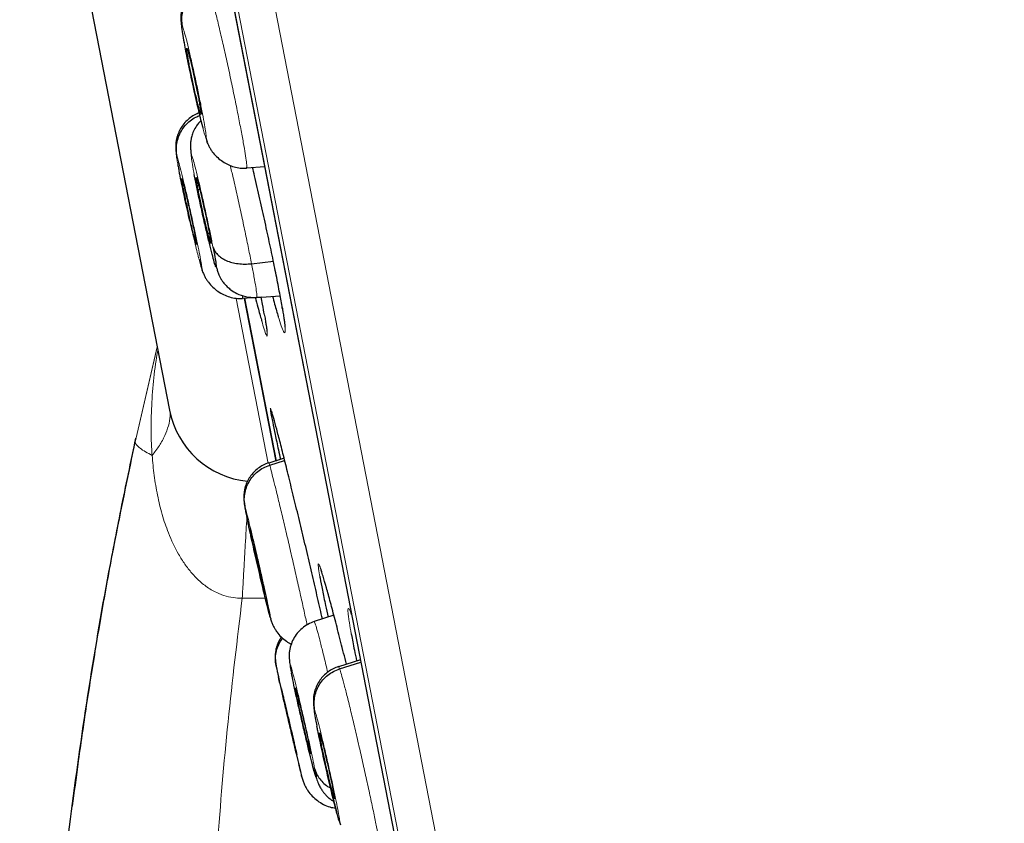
# Model space of a CAD drawing. Header units: millimetres. Extents: x 8 to 2230, y 12 to 2204.
# Tile 28 of 163: x 477 to 490, y 1843 to 1853. Entities that reach past the tile are written whole.
import ezdxf

# ---------------------------------------------------------------- set-up
doc = ezdxf.new("R2010")
doc.units = ezdxf.units.MM

msp = doc.modelspace()

# ---------------------------------------------------------------- linework, layer by layer
at = {"color": 252, "linetype": 'Continuous', "lineweight": 0}
for p, q in [((467.986, 1918.778), (485.918, 1826.523)), ((485.349, 1826.885), (467.593, 1918.228)), ((467.683, 1917.491), (485.156, 1827.603)), ((480.146, 1849.654), (480.575, 1847.447)), ((480.771, 1849.48), (480.763, 1849.524)), ((478.795, 1847.732), (479.09, 1849.009)), ((478.795, 1847.732), (479.091, 1849.004)), ((478.799, 1847.777), (478.795, 1847.732)), ((478.802, 1847.786), (478.801, 1847.784)), ((480.536, 1845.65), (480.227, 1845.65))]:
    msp.add_line(p, q, dxfattribs=at)
at = {"color": 7, "linetype": 'Continuous', "lineweight": 30}
for p, q in [((467.689, 1917.456), (485.148, 1827.637)), ((469.989, 1895.829), (479.255, 1848.161)), ((479.676, 1852.112), (479.671, 1852.122)), ((479.734, 1851.82), (479.756, 1851.749)), ((480.286, 1851.405), (480.284, 1851.398)), ((480.287, 1851.399), (480.526, 1851.416)), ((479.637, 1851.111), (479.657, 1851.117)), ((479.616, 1850.372), (479.611, 1850.382)), ((479.677, 1850.08), (479.693, 1850.031)), ((480.351, 1850.119), (480.643, 1850.152)), ((480.421, 1849.669), (480.734, 1849.691)), ((480.231, 1849.666), (480.23, 1849.659)), ((480.232, 1849.66), (480.478, 1849.677)), ((480.256, 1849.657), (480.679, 1847.48)), ((480.679, 1847.482), (480.256, 1849.656)), ((479.188, 1848.515), (479.19, 1848.508)), ((480.787, 1847.521), (480.583, 1847.455)), ((480.594, 1847.426), (480.794, 1847.491)), ((480.535, 1845.688), (480.531, 1845.699)), ((480.6, 1845.397), (480.608, 1845.374)), ((481.452, 1845.422), (481.19, 1845.337)), ((481.806, 1844.827), (481.515, 1844.732)), ((481.529, 1844.705), (481.812, 1844.796)), ((480.949, 1844.386), (480.958, 1844.389)), ((480.958, 1843.551), (480.955, 1843.562)), ((481.46, 1842.965), (481.455, 1842.975)), ((481.522, 1842.673), (481.539, 1842.621))]:
    msp.add_line(p, q, dxfattribs=at)
msp.add_arc((480.413, 1848.386), 1.18, 191, 264.4451, dxfattribs=at)
at = {"color": 252, "linetype": 'Continuous', "lineweight": 0}
for points, knots in [([(478.177, 1920.944), (478.181, 1920.921), (478.19, 1920.877), (478.26, 1920.516), (478.372, 1919.941), (478.528, 1919.136), (478.728, 1918.108), (478.97, 1916.862), (479.254, 1915.405), (479.577, 1913.743), (479.938, 1911.885), (480.335, 1909.841), (480.767, 1907.62), (481.231, 1905.234), (481.724, 1902.694), (482.245, 1900.014), (482.791, 1897.207), (483.359, 1894.286), (483.946, 1891.267), (484.549, 1888.165), (485.165, 1884.995), (485.791, 1881.773), (486.424, 1878.515), (487.061, 1875.238), (487.699, 1871.957), (488.334, 1868.691), (488.963, 1865.454), (489.583, 1862.263), (490.192, 1859.134), (490.785, 1856.083), (491.36, 1853.124), (491.914, 1850.274), (492.444, 1847.546), (492.948, 1844.953), (493.423, 1842.51), (493.867, 1840.227), (494.277, 1838.117), (494.651, 1836.19), (494.989, 1834.455), (495.286, 1832.925), (495.546, 1831.589), (495.683, 1830.881), (495.752, 1830.527)], [0, 0, 0, 0, 0.025, 0.05, 0.075, 0.1, 0.125, 0.15, 0.175, 0.2, 0.225, 0.25, 0.275, 0.3, 0.325, 0.35, 0.375, 0.4, 0.425, 0.45, 0.475, 0.5, 0.525, 0.55, 0.575, 0.6, 0.625, 0.65, 0.675, 0.7, 0.725, 0.75, 0.775, 0.8, 0.825, 0.85, 0.875, 0.9, 0.925, 0.95, 0.975, 1, 1, 1, 1]), ([(497.209, 1831.417), (497.171, 1831.613), (497.094, 1832.007), (496.963, 1832.68), (496.821, 1833.411), (496.666, 1834.207), (496.501, 1835.059), (496.325, 1835.965), (496.139, 1836.922), (495.942, 1837.935), (495.733, 1839.009), (495.513, 1840.144), (495.281, 1841.339), (495.039, 1842.585), (494.787, 1843.88), (494.527, 1845.215), (494.261, 1846.586), (493.988, 1847.991), (493.707, 1849.435), (493.417, 1850.925), (493.119, 1852.461), (492.812, 1854.039), (492.499, 1855.65), (492.18, 1857.291), (491.857, 1858.95), (491.532, 1860.623), (491.205, 1862.307), (490.874, 1864.011), (490.537, 1865.742), (490.196, 1867.498), (489.85, 1869.276), (489.503, 1871.062), (489.155, 1872.854), (488.808, 1874.637), (488.464, 1876.409), (488.122, 1878.166), (487.782, 1879.916), (487.442, 1881.667), (487.102, 1883.415), (486.763, 1885.159), (486.427, 1886.884), (486.096, 1888.589), (485.771, 1890.262), (485.452, 1891.9), (485.141, 1893.502), (484.835, 1895.076), (484.533, 1896.629), (484.236, 1898.158), (483.944, 1899.66), (483.66, 1901.122), (483.384, 1902.543), (483.117, 1903.912), (482.862, 1905.227), (482.617, 1906.488), (482.381, 1907.701), (482.154, 1908.871), (481.935, 1909.996), (481.726, 1911.072), (481.528, 1912.092), (481.341, 1913.053), (481.167, 1913.948), (481.006, 1914.776), (480.857, 1915.539), (480.721, 1916.24), (480.597, 1916.881), (480.484, 1917.459), (480.384, 1917.972), (480.298, 1918.419), (480.224, 1918.797), (480.164, 1919.105), (480.118, 1919.343), (480.085, 1919.512), (480.065, 1919.618), (480.062, 1919.632), (480.061, 1919.638)], [0, 0, 0, 0, 0.013945, 0.02789, 0.041835, 0.055781, 0.069728, 0.083426, 0.097126, 0.110826, 0.124528, 0.138481, 0.152437, 0.166395, 0.180356, 0.194319, 0.208035, 0.221754, 0.235476, 0.249202, 0.263181, 0.277165, 0.291153, 0.305146, 0.319147, 0.332905, 0.346672, 0.360448, 0.374234, 0.388281, 0.402337, 0.416398, 0.430461, 0.444524, 0.458331, 0.472132, 0.485923, 0.499702, 0.513718, 0.527724, 0.541722, 0.555714, 0.569704, 0.583443, 0.597184, 0.610928, 0.624677, 0.638684, 0.652696, 0.666713, 0.680732, 0.694752, 0.708523, 0.722296, 0.73607, 0.749845, 0.763872, 0.777899, 0.791927, 0.805955, 0.819984, 0.833763, 0.847543, 0.861323, 0.875104, 0.88909, 0.903078, 0.917066, 0.931055, 0.945045, 0.958784, 0.972523, 0.986262, 1, 1, 1, 1]), ([(479.765, 1853.856), (479.772, 1853.834), (479.788, 1853.79), (479.822, 1853.665), (479.863, 1853.506), (479.91, 1853.312), (479.961, 1853.093), (480.015, 1852.857), (480.068, 1852.612), (480.119, 1852.368), (480.166, 1852.135), (480.208, 1851.92), (480.243, 1851.734), (480.269, 1851.582), (480.284, 1851.474), (480.29, 1851.413), (480.287, 1851.407), (480.286, 1851.405)], [0, 0, 0, 0, 0.069104, 0.138118, 0.20716, 0.276178, 0.345188, 0.414138, 0.483053, 0.55206, 0.621064, 0.689977, 0.758926, 0.827935, 0.896953, 0.965996, 1, 1, 1, 1]), ([(479.734, 1851.82), (479.729, 1851.833), (479.72, 1851.859), (479.699, 1851.935), (479.674, 1852.032), (479.645, 1852.149), (479.614, 1852.281), (479.582, 1852.425), (479.55, 1852.573), (479.518, 1852.722), (479.493, 1852.843), (479.479, 1852.917), (479.472, 1852.95), (479.47, 1852.963), (479.467, 1852.977), (479.465, 1852.986), (479.464, 1852.994), (479.462, 1853.005), (479.456, 1853.035), (479.448, 1853.082), (479.439, 1853.131), (479.433, 1853.168), (479.425, 1853.214), (479.418, 1853.265), (479.415, 1853.305), (479.417, 1853.318), (479.425, 1853.301), (479.428, 1853.293)], [0, 0, 0, 0, 0.062593, 0.124975, 0.187335, 0.249628, 0.311864, 0.37427, 0.436886, 0.499535, 0.562183, 0.597225, 0.604108, 0.610989, 0.617868, 0.624744, 0.625379, 0.629906, 0.642055, 0.673377, 0.707916, 0.73262, 0.749883, 0.812382, 0.874899, 0.937374, 1, 1, 1, 1]), ([(479.428, 1853.293), (479.435, 1853.273), (479.448, 1853.235), (479.479, 1853.118), (479.516, 1852.965), (479.558, 1852.784), (479.602, 1852.588), (479.644, 1852.39), (479.681, 1852.202), (479.712, 1852.039), (479.734, 1851.911), (479.746, 1851.828), (479.747, 1851.791), (479.738, 1851.81), (479.734, 1851.82)], [0, 0, 0, 0, 0.083335, 0.166666, 0.249999, 0.333329, 0.416664, 0.500001, 0.583335, 0.666673, 0.750003, 0.833335, 0.916665, 1, 1, 1, 1]), ([(479.384, 1851.353), (479.381, 1851.365), (479.376, 1851.39), (479.37, 1851.423), (479.361, 1851.471), (479.352, 1851.523), (479.347, 1851.563), (479.347, 1851.576), (479.354, 1851.559), (479.357, 1851.55)], [0, 0, 0, 0, 0.0705, 0.14578, 0.212606, 0.409361, 0.606174, 0.802846, 1, 1, 1, 1]), ([(479.357, 1851.55), (479.363, 1851.531), (479.375, 1851.492), (479.405, 1851.374), (479.442, 1851.222), (479.485, 1851.041), (479.53, 1850.845), (479.573, 1850.647), (479.613, 1850.46), (479.647, 1850.298), (479.671, 1850.17), (479.685, 1850.088), (479.689, 1850.051), (479.681, 1850.07), (479.677, 1850.08)], [0, 0, 0, 0, 0.083334, 0.166666, 0.249998, 0.333329, 0.416665, 0.5, 0.583333, 0.666663, 0.75, 0.833335, 0.916666, 1, 1, 1, 1]), ([(479.586, 1851.309), (479.577, 1851.356), (479.559, 1851.451), (479.545, 1851.542), (479.541, 1851.587), (479.549, 1851.58), (479.568, 1851.521), (479.597, 1851.415), (479.633, 1851.269), (479.675, 1851.093), (479.719, 1850.899), (479.762, 1850.7), (479.803, 1850.508), (479.824, 1850.4), (479.835, 1850.346)], [0, 0, 0, 0, 0.083336, 0.16667, 0.250005, 0.333339, 0.416673, 0.500003, 0.583336, 0.666668, 0.750003, 0.833337, 0.916667, 1, 1, 1, 1]), ([(480.066, 1851.437), (480.079, 1851.381), (480.11, 1851.251), (480.16, 1851.029), (480.214, 1850.784), (480.265, 1850.544), (480.313, 1850.315), (480.338, 1850.184), (480.351, 1850.119)], [0, 0, 0, 0, 0.130515, 0.30434, 0.478187, 0.652095, 0.825928, 1, 1, 1, 1]), ([(479.677, 1850.08), (479.673, 1850.093), (479.665, 1850.12), (479.645, 1850.195), (479.62, 1850.292), (479.592, 1850.409), (479.56, 1850.542), (479.538, 1850.638), (479.527, 1850.686)], [0, 0, 0, 0, 0.167245, 0.333918, 0.500532, 0.666973, 0.83326, 1, 1, 1, 1]), ([(480.351, 1850.119), (480.363, 1850.059), (480.386, 1849.939), (480.409, 1849.805), (480.422, 1849.715), (480.426, 1849.67), (480.421, 1849.674), (480.42, 1849.675)], [0, 0, 0, 0, 0.224279, 0.44825, 0.672318, 0.896307, 1, 1, 1, 1]), ([(480.229, 1849.695), (480.23, 1849.687), (480.233, 1849.668), (480.232, 1849.666), (480.231, 1849.666)], [0, 0, 0, 0, 0.392546, 1, 1, 1, 1]), ([(480.487, 1849.353), (480.499, 1849.314), (480.523, 1849.23), (480.547, 1849.164), (480.562, 1849.141), (480.564, 1849.174), (480.555, 1849.247), (480.541, 1849.338), (480.529, 1849.404), (480.524, 1849.437)], [0, 0, 0, 0, 0.143815, 0.307356, 0.470897, 0.634303, 0.797709, 0.898855, 1, 1, 1, 1]), ([(480.709, 1849.41), (480.723, 1849.366), (480.752, 1849.277), (480.78, 1849.207), (480.799, 1849.185), (480.804, 1849.218), (480.798, 1849.291), (480.786, 1849.383), (480.776, 1849.448), (480.771, 1849.48)], [0, 0, 0, 0, 0.16063, 0.321251, 0.481872, 0.642354, 0.802835, 0.901417, 1, 1, 1, 1]), ([(479.023, 1847.557), (479.019, 1847.609), (479.008, 1847.784), (479.007, 1848.083), (479.029, 1848.455), (479.06, 1848.749), (479.09, 1848.919), (479.098, 1848.966)], [0, 0, 0, 0, 0.110394, 0.372178, 0.635021, 0.900628, 1, 1, 1, 1]), ([(479.262, 1848.138), (479.263, 1848.119), (479.266, 1848.059), (479.243, 1847.953), (479.196, 1847.822), (479.124, 1847.689), (479.056, 1847.601), (479.023, 1847.557)], [0, 0, 0, 0, 0.104651, 0.328488, 0.552326, 0.776163, 1, 1, 1, 1]), ([(480.619, 1848.145), (480.616, 1848.157), (480.605, 1848.19), (480.6, 1848.188), (480.606, 1848.148), (480.609, 1848.129)], [0, 0, 0, 0, 0.2223789, 0.6121985, 1, 1, 1, 1]), ([(479.023, 1847.557), (478.992, 1847.573), (478.928, 1847.606), (478.86, 1847.653), (478.812, 1847.696), (478.801, 1847.72), (478.795, 1847.732)], [0, 0, 0, 0, 0.241579, 0.503264, 0.756529, 1, 1, 1, 1]), ([(480.227, 1845.65), (480.227, 1845.65), (480.186, 1845.649), (480.103, 1845.653), (480.001, 1845.677), (479.891, 1845.718), (479.773, 1845.781), (479.651, 1845.878), (479.547, 1845.988), (479.457, 1846.103), (479.346, 1846.28), (479.242, 1846.503), (479.153, 1846.769), (479.091, 1847.026), (479.047, 1847.289), (479.029, 1847.468), (479.023, 1847.557), (479.023, 1847.557)], [0, 0, 0, 0, 0.000024, 0.048705, 0.098899, 0.12362, 0.189736, 0.258226, 0.310537, 0.372985, 0.436053, 0.565389, 0.672398, 0.780202, 0.889869, 0.999976, 1, 1, 1, 1]), ([(480.583, 1847.455), (480.583, 1847.456), (480.582, 1847.464), (480.588, 1847.444), (480.594, 1847.426)], [0, 0, 0, 0, 0.129828, 1, 1, 1, 1]), ([(480.594, 1847.426), (480.6, 1847.404), (480.613, 1847.36), (480.645, 1847.234), (480.684, 1847.074), (480.731, 1846.881), (480.783, 1846.662), (480.839, 1846.426), (480.895, 1846.182), (480.95, 1845.94), (481.003, 1845.707), (481.05, 1845.496), (481.08, 1845.356), (481.092, 1845.299), (481.094, 1845.292)], [0, 0, 0, 0, 0.089821, 0.179519, 0.269256, 0.358961, 0.448656, 0.538275, 0.627848, 0.71754, 0.807228, 0.896795, 0.986413, 1, 1, 1, 1]), ([(480.29, 1846.721), (480.288, 1846.729), (480.285, 1846.746), (480.276, 1846.788), (480.266, 1846.839), (480.259, 1846.878), (480.258, 1846.891), (480.263, 1846.874), (480.266, 1846.865)], [0, 0, 0, 0, 0.05342, 0.120109, 0.339975, 0.559904, 0.779678, 1, 1, 1, 1]), ([(480.266, 1846.865), (480.272, 1846.846), (480.282, 1846.806), (480.312, 1846.689), (480.349, 1846.537), (480.392, 1846.356), (480.438, 1846.16), (480.483, 1845.962), (480.525, 1845.776), (480.56, 1845.614), (480.587, 1845.487), (480.604, 1845.405), (480.609, 1845.368), (480.603, 1845.388), (480.6, 1845.397)], [0, 0, 0, 0, 0.083333, 0.166663, 0.249999, 0.333334, 0.416669, 0.499998, 0.58333, 0.666662, 0.749996, 0.83333, 0.916664, 1, 1, 1, 1]), ([(480.29, 1846.733), (480.286, 1846.673), (480.279, 1846.552), (480.267, 1846.346), (480.254, 1846.126), (480.241, 1845.893), (480.232, 1845.731), (480.227, 1845.65)], [0, 0, 0, 0, 0.199313, 0.399485, 0.599657, 0.799828, 1, 1, 1, 1]), ([(481.284, 1846.016), (481.281, 1846.027), (481.266, 1846.074), (481.251, 1846.107), (481.241, 1846.111), (481.244, 1846.064), (481.253, 1846.004), (481.261, 1845.961), (481.263, 1845.944)], [0, 0, 0, 0, 0.066494, 0.29904, 0.531309, 0.763577, 0.908489, 1, 1, 1, 1]), ([(480.227, 1845.65), (480.161, 1845.1), (480.027, 1844), (479.889, 1842.346), (479.796, 1840.693), (479.754, 1839.042), (479.76, 1837.393), (479.814, 1835.747), (479.914, 1834.15), (480.055, 1832.603), (480.232, 1831.108), (480.449, 1829.62), (480.707, 1828.14), (481.002, 1826.67), (481.231, 1825.698), (481.346, 1825.212)], [0, 0, 0, 0, 0.080764, 0.161424, 0.241856, 0.322077, 0.402157, 0.482161, 0.562137, 0.635392, 0.708543, 0.781568, 0.854507, 0.92733, 1, 1, 1, 1]), ([(481.689, 1845.429), (481.683, 1845.446), (481.669, 1845.481), (481.652, 1845.513), (481.64, 1845.514), (481.64, 1845.47), (481.647, 1845.399), (481.66, 1845.312), (481.675, 1845.225), (481.684, 1845.174)], [0, 0, 0, 0, 0.106871, 0.230777, 0.416477, 0.602175, 0.718147, 0.834118, 1, 1, 1, 1]), ([(481.191, 1845.332), (481.191, 1845.334), (481.191, 1845.343), (481.202, 1845.312), (481.224, 1845.238), (481.257, 1845.116), (481.298, 1844.953), (481.337, 1844.799), (481.362, 1844.693), (481.37, 1844.66)], [0, 0, 0, 0, 0.0471162, 0.2223183, 0.3974973, 0.572529, 0.7474686, 0.9226385, 1, 1, 1, 1]), ([(480.713, 1844.591), (480.71, 1844.605), (480.697, 1844.662), (480.684, 1844.719), (480.676, 1844.757), (480.681, 1844.737), (480.683, 1844.727)], [0, 0, 0, 0, 0.09721, 0.398138, 0.699065, 1, 1, 1, 1]), ([(480.683, 1844.727), (480.688, 1844.707), (480.698, 1844.668), (480.726, 1844.55), (480.762, 1844.397), (480.805, 1844.216), (480.851, 1844.021), (480.897, 1843.823), (480.94, 1843.637), (480.977, 1843.475), (481.006, 1843.349), (481.025, 1843.267), (481.033, 1843.231), (481.028, 1843.251), (481.025, 1843.261)], [0, 0, 0, 0, 0.083336, 0.166671, 0.250006, 0.333341, 0.416672, 0.500004, 0.583338, 0.666666, 0.750003, 0.833337, 0.916667, 1, 1, 1, 1]), ([(480.885, 1844.648), (480.879, 1844.679), (480.868, 1844.74), (480.865, 1844.771), (480.873, 1844.754), (480.893, 1844.685), (480.923, 1844.57), (480.961, 1844.417), (481.004, 1844.237), (481.05, 1844.041), (481.095, 1843.843), (481.136, 1843.657), (481.171, 1843.492), (481.187, 1843.414), (481.195, 1843.374)], [0, 0, 0, 0, 0.083336, 0.16667, 0.250005, 0.333339, 0.416673, 0.500003, 0.583336, 0.666668, 0.750003, 0.833337, 0.916667, 1, 1, 1, 1]), ([(481.515, 1844.732), (481.515, 1844.734), (481.516, 1844.742), (481.523, 1844.722), (481.529, 1844.705)], [0, 0, 0, 0, 0.135741, 1, 1, 1, 1]), ([(481.529, 1844.705), (481.536, 1844.682), (481.551, 1844.638), (481.585, 1844.514), (481.626, 1844.354), (481.674, 1844.161), (481.726, 1843.942), (481.781, 1843.706), (481.837, 1843.462), (481.891, 1843.219), (481.941, 1842.986), (481.987, 1842.772), (482.024, 1842.587), (482.053, 1842.435), (482.072, 1842.328), (482.08, 1842.267), (482.078, 1842.261), (482.078, 1842.259)], [0, 0, 0, 0, 0.0691155, 0.138138, 0.2071901, 0.2762179, 0.3452373, 0.4141985, 0.4831251, 0.5521422, 0.6211565, 0.6900779, 0.7590373, 0.8280566, 0.8970842, 0.9661379, 1, 1, 1, 1]), ([(481.226, 1843.937), (481.223, 1843.952), (481.217, 1843.98), (481.21, 1844.016), (481.201, 1844.063), (481.192, 1844.116), (481.187, 1844.155), (481.189, 1844.169), (481.195, 1844.151), (481.198, 1844.143)], [0, 0, 0, 0, 0.0857235, 0.1597773, 0.2254838, 0.4190214, 0.6126158, 0.806072, 1, 1, 1, 1]), ([(481.198, 1844.143), (481.205, 1844.123), (481.217, 1844.085), (481.248, 1843.967), (481.286, 1843.815), (481.329, 1843.635), (481.374, 1843.439), (481.418, 1843.241), (481.459, 1843.054), (481.492, 1842.891), (481.517, 1842.764), (481.531, 1842.681), (481.534, 1842.645), (481.526, 1842.664), (481.522, 1842.673)], [0, 0, 0, 0, 0.0833342, 0.1666658, 0.2499985, 0.3333295, 0.4166651, 0.5000004, 0.5833328, 0.6666635, 0.7499998, 0.8333351, 0.9166655, 1, 1, 1, 1])]:
    msp.add_open_spline(points, degree=3, knots=knots, dxfattribs=at)
at = {"color": 7, "linetype": 'Continuous', "lineweight": 30}
for points, knots in [([(479.748, 1853.887), (479.723, 1853.878), (479.673, 1853.859), (479.606, 1853.816), (479.547, 1853.765), (479.495, 1853.703), (479.462, 1853.647), (479.44, 1853.597), (479.426, 1853.556), (479.416, 1853.515), (479.409, 1853.471), (479.406, 1853.421), (479.407, 1853.357), (479.415, 1853.274), (479.432, 1853.167), (479.453, 1853.051), (479.475, 1852.932), (479.492, 1852.852), (479.5, 1852.811)], [0, 0, 0, 0, 0.052102, 0.104662, 0.1576, 0.209499, 0.261302, 0.287451, 0.316285, 0.352384, 0.398763, 0.454589, 0.51828, 0.612796, 0.715777, 0.825743, 0.912025, 1, 1, 1, 1]), ([(479.428, 1853.293), (479.424, 1853.322), (479.415, 1853.38), (479.424, 1853.469), (479.447, 1853.556), (479.485, 1853.637), (479.538, 1853.71), (479.604, 1853.772), (479.68, 1853.823), (479.737, 1853.845), (479.765, 1853.856)], [0, 0, 0, 0, 0.124703, 0.249678, 0.374849, 0.499937, 0.624883, 0.74994, 0.875044, 1, 1, 1, 1]), ([(479.671, 1852.122), (479.668, 1852.13), (479.662, 1852.146), (479.65, 1852.192), (479.635, 1852.249), (479.618, 1852.319), (479.6, 1852.396), (479.581, 1852.48), (479.562, 1852.567), (479.544, 1852.653), (479.527, 1852.736), (479.512, 1852.812), (479.5, 1852.878), (479.491, 1852.931), (479.485, 1852.971), (479.484, 1852.985), (479.484, 1852.992)], [0, 0, 0, 0, 0.071573, 0.142996, 0.214622, 0.286328, 0.357837, 0.429031, 0.500192, 0.571507, 0.642819, 0.713972, 0.785159, 0.856666, 0.928373, 1, 1, 1, 1]), ([(479.485, 1852.996), (479.485, 1852.998), (479.485, 1853.004), (479.489, 1852.995), (479.491, 1852.99)], [0, 0, 0, 0, 0.333853, 1, 1, 1, 1]), ([(479.491, 1852.99), (479.494, 1852.982), (479.499, 1852.966), (479.512, 1852.921), (479.526, 1852.863), (479.543, 1852.794), (479.561, 1852.716), (479.58, 1852.632), (479.599, 1852.545), (479.617, 1852.459), (479.634, 1852.376), (479.649, 1852.3), (479.661, 1852.235), (479.67, 1852.181), (479.676, 1852.142), (479.678, 1852.119), (479.677, 1852.117), (479.677, 1852.116)], [0, 0, 0, 0, 0.069032, 0.137919, 0.207002, 0.276164, 0.345135, 0.413801, 0.482435, 0.551219, 0.62, 0.688627, 0.757288, 0.826257, 0.895418, 0.964502, 1, 1, 1, 1]), ([(479.5, 1852.811), (479.5, 1852.811), (479.508, 1852.77), (479.527, 1852.681), (479.555, 1852.547), (479.585, 1852.413), (479.614, 1852.282), (479.643, 1852.158), (479.671, 1852.046), (479.69, 1851.969), (479.699, 1851.935), (479.701, 1851.929)], [0, 0, 0, 0, 0.00104, 0.140265, 0.280323, 0.41955, 0.557771, 0.695311, 0.832874, 0.970899, 1, 1, 1, 1]), ([(479.649, 1852.133), (479.633, 1852.127), (479.592, 1852.111), (479.533, 1852.073), (479.474, 1852.022), (479.422, 1851.959), (479.39, 1851.904), (479.369, 1851.853), (479.355, 1851.812), (479.345, 1851.772), (479.339, 1851.729), (479.337, 1851.68), (479.34, 1851.617), (479.345, 1851.565), (479.352, 1851.527), (479.352, 1851.522)], [0, 0, 0, 0, 0.056297, 0.142599, 0.22927, 0.314484, 0.400386, 0.443188, 0.48988, 0.548544, 0.624286, 0.715682, 0.820063, 0.974936, 1, 1, 1, 1]), ([(479.357, 1851.55), (479.352, 1851.579), (479.343, 1851.638), (479.351, 1851.727), (479.373, 1851.813), (479.411, 1851.894), (479.463, 1851.967), (479.529, 1852.029), (479.594, 1852.074), (479.64, 1852.092), (479.658, 1852.099)], [0, 0, 0, 0, 0.131293, 0.262526, 0.393717, 0.524679, 0.655452, 0.786406, 0.917584, 1, 1, 1, 1]), ([(479.675, 1852.03), (479.667, 1852.023), (479.645, 1852.002), (479.611, 1851.955), (479.581, 1851.903), (479.562, 1851.856), (479.551, 1851.821), (479.542, 1851.783), (479.535, 1851.737), (479.535, 1851.682), (479.538, 1851.628), (479.542, 1851.592), (479.544, 1851.578)], [0, 0, 0, 0, 0.048083, 0.131144, 0.259935, 0.314478, 0.364658, 0.427861, 0.562587, 0.747845, 0.898647, 1, 1, 1, 1]), ([(479.751, 1851.758), (479.757, 1851.742), (479.769, 1851.713), (479.788, 1851.674), (479.813, 1851.634), (479.848, 1851.587), (479.897, 1851.535), (479.986, 1851.465), (480.09, 1851.416), (480.201, 1851.393), (480.257, 1851.394), (480.285, 1851.395)], [0, 0, 0, 0, 0.094457, 0.177575, 0.244664, 0.305292, 0.423255, 0.539634, 0.769891, 0.884791, 1, 1, 1, 1]), ([(479.361, 1851.473), (479.363, 1851.459), (479.369, 1851.426), (479.377, 1851.387), (479.381, 1851.363)], [0, 0, 0, 0, 0.388791, 1, 1, 1, 1]), ([(480.763, 1849.524), (480.758, 1849.556), (480.743, 1849.647), (480.707, 1849.836), (480.657, 1850.089), (480.598, 1850.371), (480.533, 1850.672), (480.463, 1850.982), (480.407, 1851.23), (480.374, 1851.368), (480.365, 1851.405)], [0, 0, 0, 0, 0.077351, 0.222397, 0.367442, 0.512412, 0.657383, 0.802406, 0.94743, 1, 1, 1, 1]), ([(479.527, 1850.686), (479.516, 1850.735), (479.494, 1850.833), (479.461, 1850.982), (479.435, 1851.103), (479.419, 1851.176), (479.413, 1851.209), (479.41, 1851.223), (479.407, 1851.236), (479.405, 1851.246), (479.402, 1851.262), (479.396, 1851.292), (479.389, 1851.326), (479.384, 1851.348), (479.384, 1851.353)], [0, 0, 0, 0, 0.203241, 0.406593, 0.609932, 0.723676, 0.746017, 0.768352, 0.79068, 0.813001, 0.818819, 0.869817, 0.971136, 1, 1, 1, 1]), ([(479.835, 1850.346), (479.844, 1850.299), (479.862, 1850.204), (479.877, 1850.113), (479.88, 1850.068), (479.873, 1850.076), (479.854, 1850.135), (479.825, 1850.241), (479.789, 1850.387), (479.747, 1850.563), (479.702, 1850.757), (479.659, 1850.955), (479.618, 1851.147), (479.597, 1851.255), (479.586, 1851.309)], [0, 0, 0, 0, 0.083333, 0.166663, 0.249997, 0.333332, 0.416664, 0.499997, 0.583327, 0.666661, 0.749995, 0.83333, 0.916664, 1, 1, 1, 1]), ([(479.637, 1851.111), (479.633, 1851.132), (479.625, 1851.175), (479.617, 1851.221), (479.613, 1851.253), (479.612, 1851.269), (479.615, 1851.27), (479.621, 1851.253), (479.631, 1851.219), (479.644, 1851.171), (479.659, 1851.109), (479.677, 1851.036), (479.696, 1850.955), (479.715, 1850.87), (479.735, 1850.782), (479.753, 1850.696), (479.77, 1850.614), (479.779, 1850.568), (479.784, 1850.544)], [0, 0, 0, 0, 0.062616, 0.12509, 0.187745, 0.250478, 0.313046, 0.375342, 0.437604, 0.499999, 0.562395, 0.624657, 0.686952, 0.749521, 0.812255, 0.874909, 0.937384, 1, 1, 1, 1]), ([(479.418, 1851.254), (479.418, 1851.256), (479.418, 1851.262), (479.421, 1851.253), (479.423, 1851.248)], [0, 0, 0, 0, 0.332579, 1, 1, 1, 1]), ([(479.611, 1850.382), (479.609, 1850.39), (479.604, 1850.406), (479.592, 1850.452), (479.577, 1850.509), (479.56, 1850.578), (479.542, 1850.656), (479.523, 1850.74), (479.503, 1850.827), (479.484, 1850.913), (479.466, 1850.995), (479.45, 1851.071), (479.437, 1851.137), (479.427, 1851.189), (479.42, 1851.23), (479.418, 1851.244), (479.418, 1851.251)], [0, 0, 0, 0, 0.071572, 0.14299, 0.214611, 0.286316, 0.357828, 0.429027, 0.500191, 0.571508, 0.64282, 0.713974, 0.785163, 0.856672, 0.928378, 1, 1, 1, 1]), ([(479.423, 1851.248), (479.425, 1851.24), (479.43, 1851.224), (479.442, 1851.178), (479.457, 1851.12), (479.474, 1851.051), (479.492, 1850.974), (479.511, 1850.89), (479.531, 1850.803), (479.55, 1850.717), (479.568, 1850.634), (479.583, 1850.559), (479.597, 1850.493), (479.607, 1850.44), (479.613, 1850.401), (479.617, 1850.379), (479.616, 1850.376), (479.616, 1850.375)], [0, 0, 0, 0, 0.069043, 0.137938, 0.207029, 0.2762, 0.345186, 0.413869, 0.482519, 0.551316, 0.620109, 0.688749, 0.757424, 0.826406, 0.895578, 0.96467, 1, 1, 1, 1]), ([(479.784, 1850.544), (479.788, 1850.523), (479.796, 1850.48), (479.804, 1850.434), (479.808, 1850.402), (479.809, 1850.386), (479.807, 1850.386), (479.8, 1850.402), (479.79, 1850.436), (479.777, 1850.485), (479.762, 1850.547), (479.744, 1850.619), (479.725, 1850.7), (479.706, 1850.786), (479.687, 1850.873), (479.668, 1850.959), (479.651, 1851.041), (479.642, 1851.088), (479.637, 1851.111)], [0, 0, 0, 0, 0.062616, 0.125091, 0.187745, 0.250479, 0.313048, 0.375343, 0.437605, 0.500001, 0.562396, 0.624658, 0.686954, 0.749522, 0.812255, 0.87491, 0.937384, 1, 1, 1, 1]), ([(479.531, 1850.672), (479.539, 1850.633), (479.549, 1850.59), (479.558, 1850.551), (479.559, 1850.548)], [0, 0, 0, 0, 0.91032, 1, 1, 1, 1]), ([(479.835, 1850.346), (479.842, 1850.328), (479.855, 1850.29), (479.895, 1850.24), (479.947, 1850.197), (480.012, 1850.161), (480.088, 1850.134), (480.171, 1850.118), (480.26, 1850.111), (480.321, 1850.116), (480.351, 1850.119)], [0, 0, 0, 0, 0.123796, 0.248435, 0.373784, 0.499421, 0.625024, 0.750514, 0.875602, 1, 1, 1, 1]), ([(479.651, 1850.174), (479.654, 1850.162), (479.664, 1850.122), (479.679, 1850.07), (479.687, 1850.043), (479.691, 1850.029)], [0, 0, 0, 0, 0.1709523, 0.5837962, 1, 1, 1, 1]), ([(479.877, 1850.089), (479.882, 1850.074), (479.892, 1850.036), (479.902, 1850), (479.912, 1849.972), (479.921, 1849.952), (479.929, 1849.935), (479.938, 1849.92), (479.951, 1849.901), (479.978, 1849.861), (480.02, 1849.815), (480.082, 1849.763), (480.162, 1849.714), (480.253, 1849.682), (480.344, 1849.667), (480.394, 1849.668), (480.421, 1849.669)], [0, 0, 0, 0, 0.089298, 0.212462, 0.288914, 0.350924, 0.399025, 0.434316, 0.44807, 0.489256, 0.573266, 0.636355, 0.72847, 0.849754, 0.921339, 1, 1, 1, 1]), ([(479.689, 1850.037), (479.695, 1850.021), (479.706, 1849.99), (479.724, 1849.95), (479.747, 1849.909), (479.783, 1849.859), (479.832, 1849.804), (479.901, 1849.748), (479.976, 1849.704), (480.058, 1849.673), (480.144, 1849.654), (480.202, 1849.655), (480.231, 1849.655)], [0, 0, 0, 0, 0.095434, 0.181697, 0.250518, 0.310199, 0.426343, 0.541858, 0.656953, 0.771578, 0.885739, 1, 1, 1, 1]), ([(480.401, 1849.672), (480.413, 1849.626), (480.443, 1849.508), (480.472, 1849.403), (480.486, 1849.358), (480.487, 1849.353)], [0, 0, 0, 0, 0.361373, 0.931111, 1, 1, 1, 1]), ([(480.524, 1849.437), (480.516, 1849.481), (480.503, 1849.551), (480.484, 1849.643), (480.478, 1849.677)], [0, 0, 0, 0, 0.624172, 1, 1, 1, 1]), ([(480.631, 1849.684), (480.641, 1849.648), (480.67, 1849.539), (480.694, 1849.462), (480.709, 1849.41)], [0, 0, 0, 0, 0.329389, 1, 1, 1, 1]), ([(480.525, 1849.425), (480.53, 1849.401), (480.538, 1849.353), (480.545, 1849.309), (480.55, 1849.278), (480.553, 1849.254), (480.556, 1849.23), (480.557, 1849.215), (480.557, 1849.213), (480.557, 1849.213)], [0, 0, 0, 0, 0.2076145, 0.4116887, 0.4786664, 0.5865933, 0.7554213, 0.901003, 1, 1, 1, 1]), ([(480.761, 1849.535), (480.764, 1849.519), (480.771, 1849.476), (480.78, 1849.416), (480.787, 1849.366), (480.792, 1849.332), (480.795, 1849.305), (480.796, 1849.284), (480.797, 1849.271), (480.797, 1849.271), (480.797, 1849.271)], [0, 0, 0, 0, 0.104738, 0.289696, 0.471166, 0.570094, 0.666371, 0.810932, 0.934274, 1, 1, 1, 1]), ([(480.609, 1848.129), (480.609, 1848.129), (480.61, 1848.118), (480.619, 1848.072), (480.636, 1847.984), (480.666, 1847.84), (480.702, 1847.673), (480.729, 1847.548), (480.739, 1847.505)], [0, 0, 0, 0, 0.00137, 0.166557, 0.331743, 0.596382, 0.861022, 1, 1, 1, 1]), ([(481.299, 1845.372), (481.299, 1845.373), (481.28, 1845.457), (481.235, 1845.652), (481.167, 1845.949), (481.094, 1846.26), (481.019, 1846.573), (480.945, 1846.879), (480.874, 1847.17), (480.808, 1847.437), (480.749, 1847.673), (480.697, 1847.871), (480.656, 1848.023), (480.63, 1848.116), (480.622, 1848.139), (480.619, 1848.145)], [0, 0, 0, 0, 0.000497, 0.087814, 0.175131, 0.262526, 0.349922, 0.437397, 0.524871, 0.612392, 0.699912, 0.787424, 0.874935, 0.962389, 1, 1, 1, 1]), ([(480.62, 1848.143), (480.62, 1848.143), (480.619, 1848.144), (480.621, 1848.141), (480.623, 1848.135), (480.623, 1848.132)], [0, 0, 0, 0, 0.046837, 0.630019, 1, 1, 1, 1]), ([(478.433, 1825.166), (478.341, 1825.687), (478.157, 1826.731), (477.936, 1828.306), (477.755, 1829.886), (477.62, 1831.471), (477.529, 1833.059), (477.482, 1834.649), (477.479, 1836.238), (477.521, 1837.852), (477.61, 1839.488), (477.75, 1841.147), (477.937, 1842.803), (478.173, 1844.454), (478.454, 1846.099), (478.682, 1847.188), (478.795, 1847.732)], [0, 0, 0, 0, 0.070052, 0.14014, 0.21023, 0.280296, 0.350378, 0.420447, 0.490457, 0.560379, 0.633582, 0.706793, 0.780072, 0.85344, 0.92679, 1, 1, 1, 1]), ([(478.801, 1847.786), (478.734, 1847.469), (478.602, 1846.848), (478.429, 1845.935), (478.276, 1845.063), (478.143, 1844.232), (478.037, 1843.506), (477.979, 1843.056), (477.955, 1842.869)], [0, 0, 0, 0, 0.1948051, 0.3809969, 0.5584508, 0.7270665, 0.8867663, 1, 1, 1, 1]), ([(480.582, 1847.459), (480.557, 1847.449), (480.507, 1847.43), (480.44, 1847.387), (480.381, 1847.335), (480.33, 1847.273), (480.299, 1847.218), (480.277, 1847.167), (480.264, 1847.126), (480.252, 1847.076), (480.247, 1847.017), (480.251, 1846.928), (480.266, 1846.836), (480.283, 1846.758), (480.288, 1846.732)], [0, 0, 0, 0, 0.07188, 0.143872, 0.21598, 0.287194, 0.359781, 0.395479, 0.433997, 0.482572, 0.58204, 0.708594, 0.906423, 1, 1, 1, 1]), ([(480.266, 1846.865), (480.261, 1846.894), (480.251, 1846.952), (480.258, 1847.041), (480.28, 1847.127), (480.317, 1847.208), (480.369, 1847.281), (480.434, 1847.343), (480.509, 1847.394), (480.565, 1847.415), (480.594, 1847.426)], [0, 0, 0, 0, 0.125605, 0.25085, 0.375838, 0.500481, 0.624908, 0.749565, 0.874591, 1, 1, 1, 1]), ([(480.6, 1845.397), (480.596, 1845.411), (480.589, 1845.437), (480.569, 1845.513), (480.545, 1845.61), (480.517, 1845.727), (480.485, 1845.86), (480.452, 1846.003), (480.417, 1846.151), (480.384, 1846.299), (480.356, 1846.42), (480.34, 1846.494), (480.333, 1846.526), (480.33, 1846.54), (480.327, 1846.553), (480.324, 1846.563), (480.321, 1846.579), (480.314, 1846.609), (480.304, 1846.657), (480.295, 1846.697), (480.291, 1846.717), (480.29, 1846.721)], [0, 0, 0, 0, 0.087458, 0.174614, 0.261739, 0.348775, 0.435729, 0.522919, 0.610399, 0.697929, 0.785453, 0.834413, 0.84403, 0.853643, 0.863254, 0.872862, 0.875304, 0.897175, 0.940863, 0.987172, 1, 1, 1, 1]), ([(480.331, 1846.57), (480.331, 1846.572), (480.33, 1846.577), (480.333, 1846.569), (480.335, 1846.563)], [0, 0, 0, 0, 0.331376, 1, 1, 1, 1]), ([(480.531, 1845.699), (480.529, 1845.707), (480.524, 1845.723), (480.513, 1845.769), (480.498, 1845.827), (480.482, 1845.896), (480.463, 1845.973), (480.444, 1846.057), (480.423, 1846.144), (480.404, 1846.23), (480.385, 1846.312), (480.368, 1846.388), (480.354, 1846.453), (480.343, 1846.506), (480.335, 1846.546), (480.332, 1846.56), (480.331, 1846.567)], [0, 0, 0, 0, 0.0715712, 0.1429842, 0.214601, 0.2863049, 0.3578189, 0.429021, 0.5001877, 0.5715052, 0.6428181, 0.7139738, 0.7851671, 0.8566775, 0.9283819, 1, 1, 1, 1]), ([(480.335, 1846.563), (480.337, 1846.555), (480.341, 1846.539), (480.353, 1846.494), (480.367, 1846.436), (480.384, 1846.367), (480.403, 1846.289), (480.422, 1846.205), (480.442, 1846.119), (480.462, 1846.033), (480.481, 1845.95), (480.497, 1845.874), (480.511, 1845.809), (480.523, 1845.756), (480.53, 1845.718), (480.535, 1845.695), (480.535, 1845.693), (480.535, 1845.692)], [0, 0, 0, 0, 0.0690542, 0.1379558, 0.2070541, 0.2762364, 0.3452353, 0.4139334, 0.4825974, 0.5514073, 0.6202127, 0.6888665, 0.7575562, 0.8265519, 0.8957347, 0.9648343, 1, 1, 1, 1]), ([(481.271, 1846.052), (481.27, 1846.052), (481.27, 1846.053), (481.273, 1846.045), (481.279, 1846.03), (481.285, 1846.013), (481.288, 1846.004)], [0, 0, 0, 0, 0.088205, 0.351469, 0.680085, 1, 1, 1, 1]), ([(481.62, 1844.766), (481.617, 1844.779), (481.589, 1844.893), (481.537, 1845.097), (481.468, 1845.364), (481.405, 1845.6), (481.351, 1845.795), (481.31, 1845.939), (481.292, 1845.993), (481.284, 1846.016)], [0, 0, 0, 0, 0.021225, 0.192363, 0.363675, 0.534988, 0.706349, 0.877709, 1, 1, 1, 1]), ([(481.263, 1845.944), (481.265, 1845.935), (481.273, 1845.886), (481.298, 1845.759), (481.334, 1845.585), (481.363, 1845.45), (481.375, 1845.397)], [0, 0, 0, 0, 0.080179, 0.428203, 0.776227, 1, 1, 1, 1]), ([(480.49, 1845.84), (480.496, 1845.815), (480.509, 1845.763), (480.519, 1845.718), (480.525, 1845.695)], [0, 0, 0, 0, 0.498241, 1, 1, 1, 1]), ([(480.526, 1845.689), (480.529, 1845.677), (480.541, 1845.627), (480.559, 1845.553), (480.577, 1845.482), (480.585, 1845.452), (480.588, 1845.442)], [0, 0, 0, 0, 0.114765, 0.469971, 0.825021, 1, 1, 1, 1]), ([(480.606, 1845.373), (480.611, 1845.356), (480.622, 1845.323), (480.639, 1845.282), (480.661, 1845.242), (480.696, 1845.188), (480.746, 1845.13), (480.812, 1845.074), (480.861, 1845.047), (480.883, 1845.034)], [0, 0, 0, 0, 0.149915, 0.287738, 0.399006, 0.490996, 0.66963, 0.848119, 1, 1, 1, 1]), ([(481.681, 1845.444), (481.681, 1845.444), (481.68, 1845.445), (481.684, 1845.437), (481.688, 1845.429), (481.691, 1845.42), (481.691, 1845.419)], [0, 0, 0, 0, 0.119978, 0.502598, 0.970755, 1, 1, 1, 1]), ([(481.19, 1845.336), (481.161, 1845.325), (481.103, 1845.302), (481.026, 1845.248), (480.96, 1845.182), (480.909, 1845.104), (480.879, 1845.032), (480.866, 1844.979), (480.86, 1844.947), (480.856, 1844.922), (480.854, 1844.891), (480.854, 1844.859), (480.857, 1844.814), (480.865, 1844.753), (480.876, 1844.694), (480.882, 1844.663)], [0, 0, 0, 0, 0.092994, 0.18567, 0.277955, 0.369724, 0.462543, 0.510131, 0.534493, 0.560505, 0.591158, 0.653256, 0.734449, 0.862416, 1, 1, 1, 1]), ([(480.748, 1845.131), (480.735, 1845.11), (480.715, 1845.077), (480.698, 1845.033), (480.689, 1845.008), (480.68, 1844.98), (480.671, 1844.935), (480.666, 1844.877), (480.672, 1844.79), (480.688, 1844.701), (480.706, 1844.625), (480.711, 1844.601)], [0, 0, 0, 0, 0.102539, 0.153158, 0.179251, 0.2074, 0.275703, 0.416042, 0.594761, 0.873759, 1, 1, 1, 1]), ([(480.683, 1844.727), (480.678, 1844.756), (480.668, 1844.814), (480.674, 1844.903), (480.696, 1844.988), (480.727, 1845.061), (480.756, 1845.1), (480.768, 1845.115)], [0, 0, 0, 0, 0.216696, 0.43235, 0.647271, 0.861435, 1, 1, 1, 1]), ([(481.684, 1845.174), (481.685, 1845.169), (481.696, 1845.11), (481.719, 1844.989), (481.746, 1844.859), (481.756, 1844.811)], [0, 0, 0, 0, 0.060891, 0.649275, 1, 1, 1, 1]), ([(481.514, 1844.736), (481.489, 1844.727), (481.44, 1844.708), (481.373, 1844.665), (481.313, 1844.614), (481.262, 1844.552), (481.23, 1844.496), (481.209, 1844.446), (481.195, 1844.405), (481.185, 1844.365), (481.179, 1844.321), (481.177, 1844.273), (481.18, 1844.209), (481.19, 1844.128), (481.205, 1844.039), (481.218, 1843.975), (481.223, 1843.949)], [0, 0, 0, 0, 0.066963, 0.134287, 0.201913, 0.268334, 0.335148, 0.368531, 0.40504, 0.450906, 0.510102, 0.581523, 0.663091, 0.78414, 0.915881, 1, 1, 1, 1]), ([(481.198, 1844.143), (481.194, 1844.172), (481.184, 1844.23), (481.192, 1844.319), (481.214, 1844.405), (481.251, 1844.486), (481.303, 1844.559), (481.369, 1844.621), (481.444, 1844.672), (481.501, 1844.694), (481.529, 1844.705)], [0, 0, 0, 0, 0.1251996, 0.2503302, 0.3754035, 0.5002406, 0.6248915, 0.7497259, 0.8747913, 1, 1, 1, 1]), ([(481.025, 1843.261), (481.02, 1843.28), (481.011, 1843.32), (480.983, 1843.438), (480.947, 1843.59), (480.904, 1843.771), (480.858, 1843.966), (480.812, 1844.164), (480.769, 1844.349), (480.735, 1844.498), (480.719, 1844.564), (480.713, 1844.591)], [0, 0, 0, 0, 0.115247, 0.230491, 0.345743, 0.460994, 0.576243, 0.691487, 0.806733, 0.92198, 1, 1, 1, 1]), ([(481.195, 1843.374), (481.201, 1843.344), (481.213, 1843.282), (481.216, 1843.251), (481.207, 1843.269), (481.187, 1843.338), (481.158, 1843.452), (481.12, 1843.605), (481.077, 1843.786), (481.031, 1843.981), (480.986, 1844.179), (480.944, 1844.365), (480.909, 1844.53), (480.893, 1844.609), (480.885, 1844.648)], [0, 0, 0, 0, 0.0833328, 0.1666627, 0.2499973, 0.3333316, 0.4166641, 0.499997, 0.5833265, 0.6666607, 0.7499951, 0.8333296, 0.9166637, 1, 1, 1, 1]), ([(480.751, 1844.432), (480.751, 1844.434), (480.75, 1844.439), (480.752, 1844.431), (480.754, 1844.425)], [0, 0, 0, 0, 0.330145, 1, 1, 1, 1]), ([(480.955, 1843.562), (480.953, 1843.57), (480.949, 1843.586), (480.938, 1843.632), (480.924, 1843.69), (480.908, 1843.759), (480.889, 1843.837), (480.87, 1843.92), (480.85, 1844.007), (480.829, 1844.093), (480.81, 1844.176), (480.793, 1844.251), (480.778, 1844.316), (480.766, 1844.368), (480.757, 1844.408), (480.754, 1844.422), (480.752, 1844.429)], [0, 0, 0, 0, 0.07157, 0.142979, 0.214593, 0.286296, 0.357811, 0.429014, 0.500181, 0.571498, 0.642812, 0.713972, 0.78517, 0.856682, 0.928385, 1, 1, 1, 1]), ([(480.754, 1844.425), (480.756, 1844.417), (480.759, 1844.401), (480.77, 1844.355), (480.784, 1844.297), (480.801, 1844.228), (480.819, 1844.15), (480.838, 1844.067), (480.859, 1843.98), (480.879, 1843.894), (480.898, 1843.812), (480.916, 1843.736), (480.93, 1843.671), (480.943, 1843.619), (480.951, 1843.58), (480.956, 1843.558), (480.957, 1843.555), (480.957, 1843.555)], [0, 0, 0, 0, 0.069066, 0.137977, 0.207085, 0.276279, 0.345291, 0.414003, 0.48268, 0.551503, 0.620322, 0.688992, 0.757699, 0.826709, 0.895904, 0.965013, 1, 1, 1, 1]), ([(480.949, 1844.386), (480.946, 1844.4), (480.94, 1844.429), (480.939, 1844.441), (480.938, 1844.446)], [0, 0, 0, 0, 0.500566, 1, 1, 1, 1]), ([(480.939, 1844.45), (480.939, 1844.45), (480.939, 1844.454), (480.943, 1844.442), (480.951, 1844.416), (480.962, 1844.374), (480.977, 1844.317), (480.994, 1844.248), (481.012, 1844.171), (481.032, 1844.087), (481.052, 1844), (481.072, 1843.914), (481.09, 1843.831), (481.107, 1843.755), (481.121, 1843.687), (481.128, 1843.653), (481.131, 1843.636)], [0, 0, 0, 0, 0.025208, 0.100494, 0.175583, 0.250344, 0.325065, 0.399946, 0.474827, 0.549549, 0.62431, 0.699399, 0.774686, 0.849878, 0.924854, 1, 1, 1, 1]), ([(481.141, 1843.571), (481.14, 1843.573), (481.137, 1843.579), (481.129, 1843.606), (481.118, 1843.648), (481.103, 1843.705), (481.086, 1843.774), (481.068, 1843.852), (481.048, 1843.935), (481.028, 1844.022), (481.008, 1844.108), (480.99, 1844.191), (480.973, 1844.268), (480.959, 1844.336), (480.952, 1844.369), (480.949, 1844.386)], [0, 0, 0, 0, 0.077234, 0.154265, 0.230959, 0.307612, 0.38443, 0.461247, 0.537901, 0.614596, 0.691627, 0.76886, 0.845996, 0.922911, 1, 1, 1, 1]), ([(481.522, 1842.673), (481.518, 1842.686), (481.509, 1842.713), (481.489, 1842.789), (481.464, 1842.885), (481.435, 1843.002), (481.403, 1843.135), (481.369, 1843.278), (481.335, 1843.426), (481.302, 1843.574), (481.276, 1843.696), (481.26, 1843.769), (481.253, 1843.802), (481.25, 1843.815), (481.248, 1843.829), (481.246, 1843.839), (481.242, 1843.854), (481.236, 1843.885), (481.23, 1843.916), (481.226, 1843.935), (481.226, 1843.937)], [0, 0, 0, 0, 0.0924501, 0.1845839, 0.2766849, 0.3686911, 0.4606125, 0.5527838, 0.6452618, 0.7377897, 0.8303124, 0.8820682, 0.8922339, 0.9023968, 0.9125565, 0.9227127, 0.9253603, 0.9485656, 0.9946678, 1, 1, 1, 1]), ([(481.455, 1842.975), (481.453, 1842.983), (481.448, 1842.999), (481.435, 1843.045), (481.421, 1843.102), (481.403, 1843.172), (481.385, 1843.249), (481.365, 1843.333), (481.345, 1843.419), (481.326, 1843.506), (481.308, 1843.588), (481.292, 1843.664), (481.279, 1843.729), (481.269, 1843.782), (481.262, 1843.822), (481.26, 1843.836), (481.259, 1843.843)], [0, 0, 0, 0, 0.071573, 0.142991, 0.214612, 0.286317, 0.357829, 0.429029, 0.500194, 0.571511, 0.642823, 0.713975, 0.785163, 0.856671, 0.928377, 1, 1, 1, 1]), ([(481.26, 1843.847), (481.26, 1843.849), (481.26, 1843.854), (481.263, 1843.846), (481.265, 1843.841)], [0, 0, 0, 0, 0.332803, 1, 1, 1, 1]), ([(481.265, 1843.841), (481.267, 1843.833), (481.273, 1843.817), (481.285, 1843.771), (481.3, 1843.714), (481.317, 1843.644), (481.336, 1843.567), (481.355, 1843.483), (481.375, 1843.397), (481.394, 1843.31), (481.412, 1843.228), (481.428, 1843.152), (481.441, 1843.087), (481.451, 1843.033), (481.458, 1842.995), (481.461, 1842.972), (481.461, 1842.969), (481.46, 1842.969)], [0, 0, 0, 0, 0.069041, 0.137933, 0.207022, 0.276191, 0.345174, 0.413855, 0.482504, 0.551299, 0.620089, 0.688725, 0.757397, 0.826376, 0.895546, 0.964636, 1, 1, 1, 1]), ([(481.131, 1843.636), (481.134, 1843.622), (481.139, 1843.594), (481.142, 1843.574), (481.141, 1843.573), (481.141, 1843.572)], [0, 0, 0, 0, 0.371091, 0.741346, 1, 1, 1, 1]), ([(481.195, 1843.374), (481.203, 1843.35), (481.218, 1843.3), (481.262, 1843.232), (481.318, 1843.172), (481.368, 1843.132), (481.401, 1843.116), (481.408, 1843.112)], [0, 0, 0, 0, 0.231917, 0.465448, 0.700334, 0.935768, 1, 1, 1, 1]), ([(481.026, 1843.255), (481.031, 1843.237), (481.04, 1843.203), (481.057, 1843.16), (481.074, 1843.125), (481.091, 1843.096), (481.116, 1843.057), (481.161, 1843.003), (481.232, 1842.941), (481.311, 1842.892), (481.393, 1842.857), (481.449, 1842.847), (481.475, 1842.842)], [0, 0, 0, 0, 0.11134, 0.215008, 0.300417, 0.335526, 0.368399, 0.498901, 0.62925, 0.759581, 0.889554, 1, 1, 1, 1]), ([(481.213, 1843.261), (481.215, 1843.254), (481.224, 1843.224), (481.242, 1843.176), (481.27, 1843.118), (481.295, 1843.078), (481.314, 1843.052), (481.329, 1843.034), (481.34, 1843.023), (481.354, 1843.008), (481.378, 1842.985), (481.411, 1842.959), (481.438, 1842.938), (481.453, 1842.93), (481.453, 1842.93)], [0, 0, 0, 0, 0.066382, 0.29001, 0.456516, 0.592412, 0.691233, 0.722187, 0.747102, 0.782323, 0.825968, 0.915163, 0.999534, 1, 1, 1, 1]), ([(481.35, 1843.362), (481.357, 1843.334), (481.373, 1843.262), (481.4, 1843.148), (481.424, 1843.046), (481.437, 1842.992), (481.441, 1842.976)], [0, 0, 0, 0, 0.2053782, 0.5324201, 0.857694, 1, 1, 1, 1]), ([(481.444, 1842.968), (481.448, 1842.949), (481.462, 1842.893), (481.479, 1842.825), (481.49, 1842.784), (481.494, 1842.77)], [0, 0, 0, 0, 0.2421077, 0.7413474, 1, 1, 1, 1])]:
    msp.add_open_spline(points, degree=3, knots=knots, dxfattribs=at)

doc.saveas('drawing.dxf')
